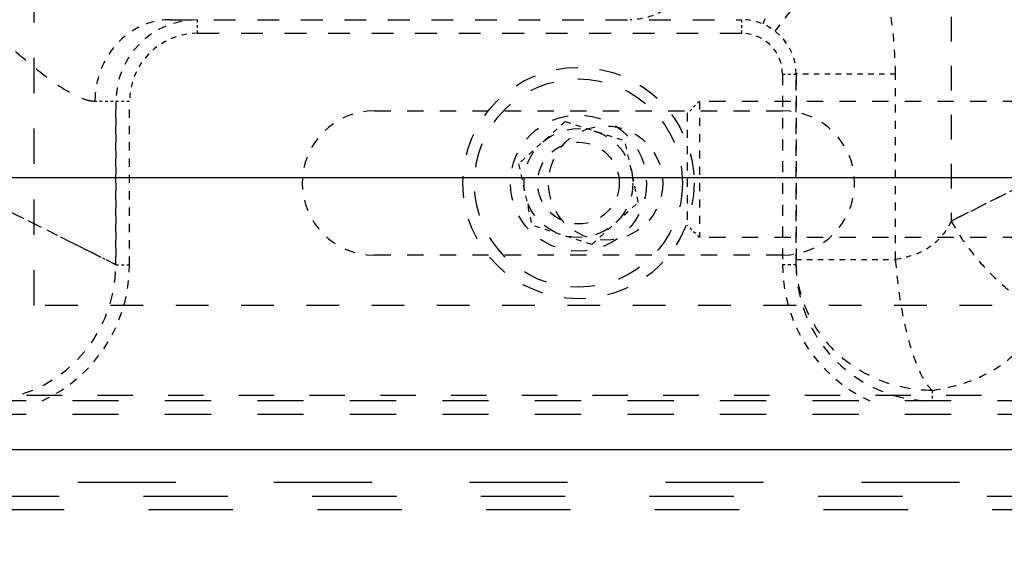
# Model space of a CAD drawing. Header units: millimetres. Extents: x 14186 to 17588, y 1400 to 3805.
# Tile 24 of 256: x 16222 to 16258, y 2661 to 2681. Entities that reach past the tile are written whole.
import ezdxf

# ---------------------------------------------------------------- set-up
doc = ezdxf.new("R2010")
doc.units = ezdxf.units.MM
doc.linetypes.add('HIDDEN', pattern=[0.2, 0.1, -0.1])
for name, color, linetype in [('DEFAULT_2', 8, 'HIDDEN'), ('INTFCLR_174205', 7, 'Continuous'), ('INTFCLR_60493', 7, 'Continuous')]:
    doc.layers.add(name, color=color, linetype=linetype)
doc.layers.add('dim', color=82, linetype='Continuous', lineweight=9)
doc.styles.get("Standard").update_dxf_attribs({"font": 'arial.ttf'})
doc.dimstyles.new('ISO-25', dxfattribs={"dimtxt": 2.5, "dimasz": 2.5, "dimexe": 1.25, "dimexo": 0.625, "dimtad": 1, "dimtxsty": 'Standard', "dimcen": 2.5, "dimadec": 0, "dimazin": 0, "dimtfac": 1, "dimtmove": 0, "dimatfit": 3, "dimfxl": 1, "dimarcsym": 0})

# ---------------------------------------------------------------- blocks, each defined once
blk = doc.blocks.new('*D28')
at = {"layer": 'Defpoints', "color": 0, "transparency": 16777216}
for p in [(17217.995, 2998.669), (16133.681, 2441.691)]:
    blk.add_point(p, dxfattribs=at)
at = {"layer": 'dim', "color": 0, "linetype": 'Continuous', "lineweight": -2, "transparency": 16777216}
for p, q in [((17380.14, 3081.958), (17239.343, 3009.635)), ((16133.681, 2441.691), (17217.995, 2998.669)), ((16112.333, 2430.725), (16090.984, 2419.759))]:
    blk.add_line(p, q, dxfattribs=at)
at = {"layer": 'dim', "color": 0, "transparency": 16777216}
for points in [[(17237.515, 3013.193), (17241.17, 3006.077), (17217.995, 2998.669)], [(16110.505, 2434.283), (16114.16, 2427.167), (16133.681, 2441.691)]]:
    blk.add_solid(points, dxfattribs=at)
at = {"layer": 'dim', "color": 0, "transparency": 16777216, "insert": (17310.293, 3070.985), "char_height": 30, "attachment_point": 5, "rotation": 27.1882}
blk.add_mtext('∅1219', dxfattribs=at)

msp = doc.modelspace()

# ---------------------------------------------------------------- linework, layer by layer
at = {"color": 7, "linetype": 'Continuous'}
for p, q in [((16295.838, 2674.876), (16216.264, 2674.876)), ((16314.611, 2664.883), (16218.809, 2664.883))]:
    msp.add_line(p, q, dxfattribs=at)
for centre, radius in [((16675.838, 2720.18), 609.5), ((16675.838, 2720.18), 550), ((16400.838, 2720.18), 275)]:
    msp.add_circle(centre, radius)
at = {"layer": 'DEFAULT_2', "color": 8, "linetype": 'HIDDEN', "ltscale": 13}
for p, q in [((16222.838, 2670.18), (16222.838, 2770.18)), ((16325.257, 2666.881), (16222.229, 2666.881))]:
    msp.add_line(p, q, dxfattribs=at)
at = {"layer": 'DEFAULT_2', "color": 8, "linetype": 'HIDDEN', "ltscale": 9}
msp.add_line((16256.539, 2702.381), (16256.539, 2673.28), dxfattribs=at)
at = {"layer": 'DEFAULT_2', "color": 8, "linetype": 'HIDDEN', "ltscale": 3}
for p, q in [((16251.536, 2685.139), (16249.609, 2680.525)), ((16250.067, 2680.258), (16253.14, 2684.202)), ((16254.489, 2671.871), (16254.489, 2678.68)), ((16225.838, 2677.68), (16225.838, 2671.68)), ((16225.838, 2671.68), (16225.838, 2677.68)), ((16226.338, 2671.68), (16226.338, 2677.68))]:
    msp.add_line(p, q, dxfattribs=at)
at = {"layer": 'DEFAULT_2', "color": 8, "linetype": 'HIDDEN', "ltscale": 8}
for p, q in [((16227.837, 2680.68), (16248.838, 2680.68)), ((16228.838, 2680.18), (16248.838, 2680.18))]:
    msp.add_line(p, q, dxfattribs=at)
at = {"layer": 'DEFAULT_2', "color": 8, "linetype": 'HIDDEN', "ltscale": 0.4}
for p, q in [((16228.838, 2680.18), (16228.838, 2680.68)), ((16248.838, 2680.18), (16248.838, 2680.68)), ((16250.338, 2678.68), (16250.838, 2678.68)), ((16225.805, 2671.696), (16225.298, 2671.95)), ((16225.838, 2671.68), (16226.338, 2671.68)), ((16250.838, 2671.68), (16250.337, 2671.68))]:
    msp.add_line(p, q, dxfattribs=at)
at = {"layer": 'DEFAULT_2', "color": 8, "linetype": 'HIDDEN', "ltscale": 4}
for p, q in [((16250.338, 2678.68), (16250.337, 2671.684)), ((16250.838, 2671.68), (16250.838, 2678.68)), ((16250.838, 2678.68), (16250.838, 2671.68)), ((16225.838, 2671.68), (16215.838, 2676.68)), ((16263.337, 2676.68), (16256.539, 2673.281))]:
    msp.add_line(p, q, dxfattribs=at)
at = {"layer": 'DEFAULT_2', "color": 8, "linetype": 'HIDDEN', "ltscale": 2}
for p, q in [((16254.489, 2678.68), (16250.838, 2678.68)), ((16250.838, 2671.871), (16254.489, 2671.871))]:
    msp.add_line(p, q, dxfattribs=at)
at = {"layer": 'DEFAULT_2', "color": 8, "linetype": 'HIDDEN', "ltscale": 0.9}
msp.add_line((16226.338, 2677.68), (16225.068, 2677.68), dxfattribs=at)
at = {"layer": 'DEFAULT_2', "color": 8, "linetype": 'HIDDEN', "ltscale": 6}
for p, q in [((16235.338, 2677.33), (16250.338, 2677.33)), ((16250.338, 2672.03), (16235.338, 2672.03))]:
    msp.add_line(p, q, dxfattribs=at)
at = {"layer": 'DEFAULT_2', "color": 8, "linetype": 'HIDDEN', "ltscale": 0.03}
msp.add_line((16225.838, 2671.68), (16225.805, 2671.696), dxfattribs=at)
at = {"layer": 'DEFAULT_2', "color": 8, "linetype": 'HIDDEN', "ltscale": 12}
msp.add_line((16262.838, 2670.18), (16222.838, 2670.18), dxfattribs=at)
at = {"layer": 'DEFAULT_2', "color": 8, "linetype": 'HIDDEN', "ltscale": 0.3}
msp.add_line((16255.838, 2667.063), (16255.838, 2666.68), dxfattribs=at)
at = {"layer": 'DEFAULT_2', "color": 8, "linetype": 'HIDDEN', "ltscale": 17}
for p, q in [((16348.338, 2666.68), (16216.746, 2666.68)), ((16348.338, 2666.18), (16216.746, 2666.18))]:
    msp.add_line(p, q, dxfattribs=at)
at = {"layer": 'DEFAULT_2', "color": 8, "linetype": 'HIDDEN', "ltscale": 36}
msp.add_line((16400.838, 2663.68), (16115.254, 2663.68), dxfattribs=at)
at = {"layer": 'DEFAULT_2', "color": 8, "linetype": 'HIDDEN', "ltscale": 31}
for p, q in [((16115.254, 2663.18), (16361.011, 2663.18)), ((16360.341, 2662.68), (16115.253, 2662.68))]:
    msp.add_line(p, q, dxfattribs=at)
at = {"layer": 'DEFAULT_2', "color": 8, "linetype": 'HIDDEN', "ltscale": 4}
for points in [[(16225.298, 2671.95), (16224.992, 2672.103), (16224.617, 2672.29), (16224.174, 2672.512), (16223.666, 2672.767), (16223.097, 2673.051), (16222.471, 2673.363), (16221.791, 2673.704), (16221.059, 2674.069), (16220.279, 2674.459), (16219.457, 2674.872), (16218.595, 2675.301), (16217.7, 2675.744), (16216.778, 2676.204), (16215.838, 2676.68)], [(16263.337, 2676.68), (16262.487, 2676.25), (16261.648, 2675.832), (16260.828, 2675.425), (16260.032, 2675.028), (16259.264, 2674.643), (16258.527, 2674.275), (16257.824, 2673.926), (16257.16, 2673.595), (16256.539, 2673.281)]]:
    msp.add_lwpolyline(points, dxfattribs=at)
at = {"layer": 'DEFAULT_2', "color": 8, "linetype": 'HIDDEN', "ltscale": 5}
msp.add_circle((16243.838, 2674.68), 2.1, dxfattribs=at)
at = {"layer": 'DEFAULT_2', "color": 8, "linetype": 'HIDDEN', "ltscale": 3}
for centre, radius, start, end in [((16228.838, 2677.68), 3, 90, 180), ((16220.838, 2671.68), 5.5, 294.62, 360), ((16255.838, 2671.68), 5.5, 179.9539, 245.379)]:
    msp.add_arc(centre, radius, start, end, dxfattribs=at)
at = {"layer": 'DEFAULT_2', "color": 8, "linetype": 'HIDDEN', "ltscale": 2}
for centre, radius, start, end in [((16248.838, 2678.68), 2, 0.0001, 90), ((16228.838, 2677.68), 2.5, 90, 180), ((16248.838, 2678.68), 1.5, 0, 90)]:
    msp.add_arc(centre, radius, start, end, dxfattribs=at)
at = {"layer": 'DEFAULT_2', "color": 8, "linetype": 'HIDDEN', "ltscale": 4}
for centre, radius, start, end in [((16235.338, 2674.68), 2.65, 90, 270), ((16250.338, 2674.68), 2.65, 270, 90), ((16220.838, 2671.68), 5, 270, 0), ((16255.838, 2671.68), 5, 179.996, 270)]:
    msp.add_arc(centre, radius, start, end, dxfattribs=at)
at = {"layer": 'DEFAULT_2', "color": 8, "linetype": 'HIDDEN', "ltscale": 5}
msp.add_open_spline([(16225.068, 2677.68), (16224.937, 2677.68), (16224.644, 2677.747), (16224.004, 2678.049), (16223.129, 2678.67), (16222.023, 2679.598), (16220.841, 2680.684), (16219.617, 2681.866), (16217.939, 2683.536), (16216.682, 2684.818), (16215.838, 2685.68)], degree=3, knots=[0, 0, 0, 0, 0.031881, 0.071703, 0.172024, 0.291802, 0.423519, 0.562608, 0.706234, 1, 1, 1, 1], dxfattribs=at)
at = {"layer": 'DEFAULT_2', "color": 8, "linetype": 'HIDDEN', "ltscale": 3}
for points, knots in [([(16254.489, 2678.68), (16254.477, 2679.637), (16254.317, 2681.554), (16253.639, 2683.388), (16253.14, 2684.202)], [0, 0, 0, 0, 0.500587, 1, 1, 1, 1]), ([(16227.837, 2680.68), (16227.475, 2680.68), (16226.736, 2680.519), (16225.816, 2679.842), (16225.208, 2678.847), (16225.068, 2678.069), (16225.068, 2677.68)], [0, 0, 0, 0, 0.240718, 0.486932, 0.740793, 1, 1, 1, 1]), ([(16256.539, 2673.28), (16256.719, 2672.946), (16257.154, 2672.277), (16257.95, 2671.349), (16258.889, 2670.529), (16259.584, 2670.072), (16259.938, 2669.881)], [0, 0, 0, 0, 0.233853, 0.489888, 0.751746, 1, 1, 1, 1]), ([(16254.489, 2671.871), (16254.527, 2671.351), (16254.645, 2670.333), (16254.937, 2668.937), (16255.274, 2667.933), (16255.592, 2667.349), (16255.755, 2667.141), (16255.838, 2667.063)], [0, 0, 0, 0, 0.30915, 0.606333, 0.844794, 0.932871, 1, 1, 1, 1]), ([(16255.838, 2667.063), (16256.306, 2667.137), (16257.185, 2667.338), (16258.368, 2667.918), (16259.301, 2668.784), (16259.748, 2669.499), (16259.938, 2669.881)], [0, 0, 0, 0, 0.273824, 0.517842, 0.753036, 1, 1, 1, 1])]:
    msp.add_open_spline(points, degree=3, knots=knots, dxfattribs=at)
at = {"layer": 'DEFAULT_2', "color": 8, "linetype": 'HIDDEN', "ltscale": 2}
for points, knots in [([(16247.666, 2683.142), (16247.523, 2682.784), (16247.182, 2682.126), (16246.482, 2681.323), (16245.652, 2680.803), (16245.033, 2680.68), (16244.737, 2680.68)], [0, 0, 0, 0, 0.285593, 0.54526, 0.780341, 1, 1, 1, 1]), ([(16256.539, 2673.28), (16256.443, 2673.088), (16256.215, 2672.722), (16255.567, 2672.134), (16254.919, 2671.94), (16254.489, 2671.871)], [0, 0, 0, 0, 0.24966, 0.494563, 1, 1, 1, 1])]:
    msp.add_open_spline(points, degree=3, knots=knots, dxfattribs=at)
at = {"layer": 'DEFAULT_2', "color": 8, "linetype": 'HIDDEN', "ltscale": 4}
msp.add_open_spline([(16255.838, 2667.063), (16255.188, 2667.063), (16253.883, 2667.31), (16252.222, 2668.373), (16251.102, 2669.971), (16250.838, 2671.245), (16250.838, 2671.871)], degree=3, knots=[0, 0, 0, 0, 0.254519, 0.506374, 0.754501, 1, 1, 1, 1], dxfattribs=at)
at = {"layer": 'INTFCLR_174205', "color": 8, "linetype": 'HIDDEN', "ltscale": 2}
for p, q in [((16242.35, 2676.937), (16240.639, 2675.386)), ((16242.35, 2676.937), (16244.549, 2676.231)), ((16245.037, 2673.974), (16244.549, 2676.231)), ((16240.639, 2675.386), (16241.127, 2673.129)), ((16243.326, 2672.423), (16245.037, 2673.974)), ((16243.326, 2672.423), (16241.127, 2673.129))]:
    msp.add_line(p, q, dxfattribs=at)
at = {"layer": 'INTFCLR_174205', "color": 8, "linetype": 'HIDDEN', "ltscale": 8}
msp.add_circle((16242.838, 2674.68), 4.25, dxfattribs=at)
at = {"layer": 'INTFCLR_174205', "color": 8, "linetype": 'HIDDEN', "ltscale": 9}
msp.add_circle((16242.838, 2674.68), 3.825, dxfattribs=at)
at = {"layer": 'INTFCLR_174205', "color": 8, "linetype": 'HIDDEN', "ltscale": 6}
msp.add_circle((16242.838, 2674.68), 2.5, dxfattribs=at)
at = {"layer": 'INTFCLR_174205', "color": 8, "linetype": 'HIDDEN', "ltscale": 5}
for radius in [2, 1.5]:
    msp.add_circle((16242.838, 2674.68), radius, dxfattribs=at)
at = {"layer": 'INTFCLR_60493', "color": 8, "linetype": 'HIDDEN', "ltscale": 0.4}
for p, q in [((16247.283, 2677.68), (16246.838, 2677.235)), ((16247.283, 2672.68), (16246.838, 2673.125))]:
    msp.add_line(p, q, dxfattribs=at)
at = {"layer": 'INTFCLR_60493', "color": 8, "linetype": 'HIDDEN', "ltscale": 3}
for p, q in [((16247.283, 2677.68), (16247.283, 2672.68)), ((16246.838, 2677.235), (16246.838, 2673.125))]:
    msp.add_line(p, q, dxfattribs=at)
at = {"layer": 'INTFCLR_60493', "color": 8, "linetype": 'HIDDEN', "ltscale": 6}
for p, q in [((16262.638, 2677.68), (16247.283, 2677.68)), ((16262.638, 2672.68), (16247.283, 2672.68))]:
    msp.add_line(p, q, dxfattribs=at)

# ---------------------------------------------------------------- dimensions: what is measured, and where the dimension line sits
at = {"layer": 'dim'}
dim = msp.add_diameter_dim_2p(p1=(16133.681, 2441.691), p2=(17217.995, 2998.669), dimstyle='ISO-25', override={"dimtxt": 30, "dimasz": 24, "dimexe": 5.997, "dimexo": 5.997, "dimgap": 5.997, "dimdsep": 46, "dimarcsym": 1}, dxfattribs=at)
dim.commit()
dim.dimension.update_dxf_attribs({"geometry": '*D28', "text_midpoint": (17310.293, 3070.985)})

doc.saveas('drawing.dxf')
